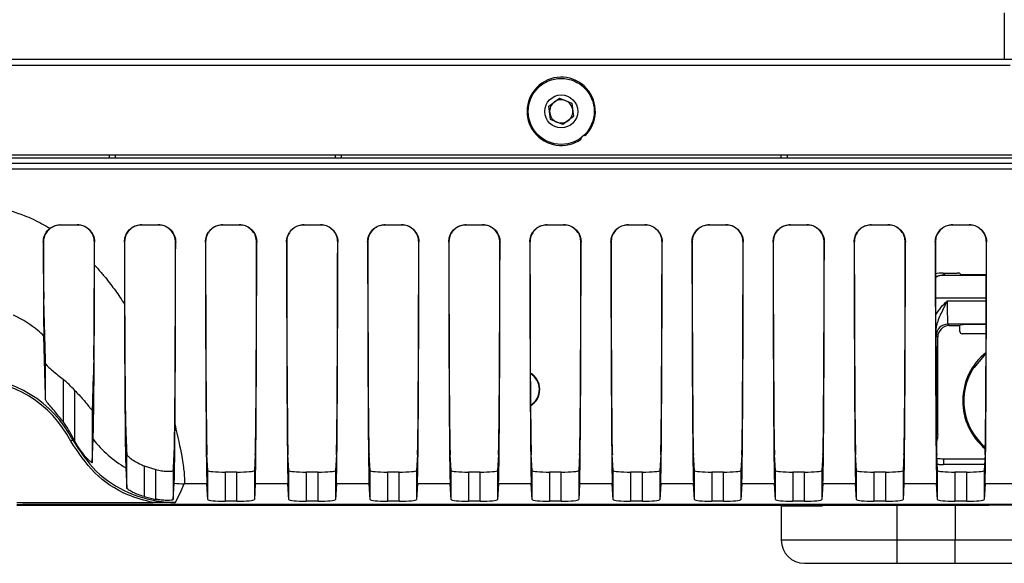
# Model space of a CAD drawing. Header units: millimetres. Extents: x 9 to 583, y 10 to 410.
# Tile 99 of 107: x 446.21 to 463.21, y 246.11 to 255.49. Entities that reach past the tile are written whole.
import ezdxf

# ---------------------------------------------------------------- set-up
doc = ezdxf.new("R2010")
doc.units = ezdxf.units.MM

msp = doc.modelspace()

# ---------------------------------------------------------------- linework, layer by layer
at = {"color": 7, "linetype": 'Continuous', "lineweight": 25}
for p, q in [((463.205, 255.6137), (463.205, 254.8119)), ((401.405, 254.7119), (463.305, 254.7119)), ((401.505, 254.8119), (463.205, 254.8119)), ((455.3423, 254.0018), (455.5265, 254.1411)), ((455.3708, 253.7726), (455.3423, 254.0018)), ((455.5265, 254.1411), (455.7392, 254.0512)), ((455.7392, 254.0512), (455.7677, 253.822)), ((455.7677, 253.822), (455.5835, 253.6827)), ((455.5835, 253.6827), (455.3708, 253.7726)), ((455.9545, 253.5053), (455.9685, 253.4911)), ((455.886, 253.4479), (455.8976, 253.4316)), ((401.235, 253.1619), (463.475, 253.1619)), ((447.755, 253.1119), (447.755, 253.1619)), ((451.755, 253.1619), (451.755, 253.1119)), ((459.355, 253.1119), (459.355, 253.1619)), ((401.2524, 253.1119), (463.4576, 253.1119)), ((463.4271, 253.0119), (401.2829, 253.0119)), ((446.9141, 251.9528), (446.8156, 251.9361)), ((446.9115, 251.9555), (447.1986, 251.9555)), ((446.9115, 251.9555), (446.9141, 251.9528)), ((446.9141, 251.9528), (447.1959, 251.9528)), ((447.1959, 251.9528), (447.1986, 251.9555)), ((448.3115, 251.9555), (448.5986, 251.9555)), ((448.3115, 251.9555), (448.3141, 251.9528)), ((448.3141, 251.9528), (448.5959, 251.9528)), ((448.5959, 251.9528), (448.5986, 251.9555)), ((449.7115, 251.9555), (449.9986, 251.9555)), ((449.7115, 251.9555), (449.7141, 251.9528)), ((449.7141, 251.9528), (449.9959, 251.9528)), ((449.9959, 251.9528), (449.9986, 251.9555)), ((451.1115, 251.9555), (451.3986, 251.9555)), ((451.1115, 251.9555), (451.1141, 251.9528)), ((451.1141, 251.9528), (451.3959, 251.9528)), ((451.3959, 251.9528), (451.3986, 251.9555)), ((452.5115, 251.9555), (452.7986, 251.9555)), ((452.5115, 251.9555), (452.5141, 251.9528)), ((452.5141, 251.9528), (452.7959, 251.9528)), ((452.7959, 251.9528), (452.7986, 251.9555)), ((453.9115, 251.9555), (454.1986, 251.9555)), ((453.9115, 251.9555), (453.9141, 251.9528)), ((453.9141, 251.9528), (454.1959, 251.9528)), ((454.1959, 251.9528), (454.1986, 251.9555)), ((455.3115, 251.9555), (455.5986, 251.9555)), ((455.3115, 251.9555), (455.3141, 251.9528)), ((455.3141, 251.9528), (455.5959, 251.9528)), ((455.5959, 251.9528), (455.5986, 251.9555)), ((456.7115, 251.9555), (456.9986, 251.9555)), ((456.7115, 251.9555), (456.7141, 251.9528)), ((456.7141, 251.9528), (456.9959, 251.9528)), ((456.9959, 251.9528), (456.9986, 251.9555)), ((458.1115, 251.9555), (458.3986, 251.9555)), ((458.1115, 251.9555), (458.1141, 251.9528)), ((458.1141, 251.9528), (458.3959, 251.9528)), ((458.3959, 251.9528), (458.3986, 251.9555)), ((459.5115, 251.9555), (459.7986, 251.9555)), ((459.5115, 251.9555), (459.5141, 251.9528)), ((459.5141, 251.9528), (459.7959, 251.9528)), ((459.7959, 251.9528), (459.7986, 251.9555)), ((460.9115, 251.9555), (461.1986, 251.9555)), ((460.9115, 251.9555), (460.9141, 251.9528)), ((460.9141, 251.9528), (461.1959, 251.9528)), ((461.1959, 251.9528), (461.1986, 251.9555)), ((462.3115, 251.9555), (462.5986, 251.9555)), ((462.3115, 251.9555), (462.3141, 251.9528)), ((462.3141, 251.9528), (462.5959, 251.9528)), ((462.5959, 251.9528), (462.5986, 251.9555)), ((446.6147, 251.6523), (446.6119, 251.6551)), ((447.4982, 251.6551), (447.4955, 251.6524)), ((448.0145, 251.6524), (448.0118, 251.6551)), ((448.8982, 251.6551), (448.8955, 251.6524)), ((449.4145, 251.6524), (449.4118, 251.6551)), ((450.2982, 251.6551), (450.2955, 251.6524)), ((450.8145, 251.6524), (450.8118, 251.6551)), ((451.6982, 251.6551), (451.6955, 251.6524)), ((452.2145, 251.6524), (452.2118, 251.6551)), ((453.0982, 251.6551), (453.0955, 251.6524)), ((453.6145, 251.6524), (453.6118, 251.6551)), ((454.4982, 251.6551), (454.4955, 251.6524)), ((455.0145, 251.6524), (455.0118, 251.6551)), ((455.8982, 251.6551), (455.8955, 251.6524)), ((456.4145, 251.6524), (456.4118, 251.6551)), ((457.2982, 251.6551), (457.2955, 251.6524)), ((457.8145, 251.6524), (457.8118, 251.6551)), ((458.6982, 251.6551), (458.6955, 251.6524)), ((459.2145, 251.6524), (459.2118, 251.6551)), ((460.0982, 251.6551), (460.0955, 251.6524)), ((460.6145, 251.6524), (460.6118, 251.6551)), ((461.4982, 251.6551), (461.4955, 251.6524)), ((462.0145, 251.6524), (462.0118, 251.6551)), ((462.8982, 251.6551), (462.8955, 251.6524)), ((462.1479, 251.1189), (462.1812, 251.0856)), ((462.1479, 251.1189), (462.3916, 251.1189)), ((462.4569, 251.0929), (462.4316, 251.1182)), ((462.1812, 251.0856), (462.8945, 251.0856)), ((462.8945, 251.0877), (462.5622, 251.0877)), ((462.2287, 250.2382), (462.255, 250.2119)), ((462.255, 250.2119), (462.4379, 250.2119)), ((462.4379, 250.2119), (462.4569, 250.2309)), ((462.4379, 250.1119), (462.4379, 250.2119)), ((462.8917, 250.0719), (462.4779, 250.0719)), ((462.5622, 250.2361), (462.8923, 250.2361)), ((462.055, 250.012), (462.0287, 250.0383)), ((462.055, 248.3307), (462.055, 250.012)), ((462.0265, 249.8076), (462.0538, 248.4057)), ((446.6534, 248.9313), (446.6534, 249.5559)), ((446.9534, 249.2859), (446.9534, 248.5546)), ((447.1566, 248.2195), (447.1566, 249.094)), ((447.4566, 248.7615), (447.4566, 247.847)), ((447.1244, 248.2342), (447.089, 248.2159)), ((447.1305, 248.2689), (447.1566, 248.2195)), ((447.4566, 247.847), (447.4729, 248.2491)), ((448.0534, 247.4056), (448.0534, 247.9873)), ((449.4534, 247.7099), (449.4373, 247.9796)), ((450.2727, 247.9796), (450.2566, 247.7099)), ((450.8534, 247.7099), (450.8373, 247.9796)), ((451.6727, 247.9796), (451.6566, 247.7099)), ((452.2534, 247.7099), (452.2373, 247.9796)), ((453.0727, 247.9796), (453.0566, 247.7099)), ((453.6534, 247.7099), (453.6373, 247.9796)), ((454.4727, 247.9796), (454.4566, 247.7099)), ((455.0534, 247.7099), (455.0373, 247.9796)), ((455.8727, 247.9796), (455.8566, 247.7099)), ((456.4534, 247.7099), (456.4373, 247.9796)), ((457.2727, 247.9796), (457.2566, 247.7099)), ((457.8534, 247.7099), (457.8373, 247.9796)), ((458.6727, 247.9796), (458.6566, 247.7099)), ((459.2534, 247.7099), (459.2373, 247.9796)), ((460.0727, 247.9796), (460.0566, 247.7099)), ((460.6534, 247.7099), (460.6373, 247.9796)), ((461.4727, 247.9796), (461.4566, 247.7099)), ((462.0534, 247.7099), (462.0373, 247.9796)), ((462.1534, 247.9119), (462.1534, 247.8119)), ((462.8727, 247.9796), (462.8566, 247.7099)), ((448.037, 247.7568), (448.0534, 247.4056)), ((448.3534, 247.7902), (448.3534, 247.2598)), ((448.3534, 247.7902), (448.5566, 247.7255)), ((448.5566, 247.2126), (448.5566, 247.7255)), ((448.8566, 247.7113), (448.8566, 247.209)), ((449.4534, 247.208), (449.4534, 247.7099)), ((450.2566, 247.7099), (450.2566, 247.208)), ((450.8534, 247.208), (450.8534, 247.7099)), ((451.6566, 247.7099), (451.6566, 247.208)), ((452.2534, 247.208), (452.2534, 247.7099)), ((453.0566, 247.7099), (453.0566, 247.208)), ((453.6534, 247.208), (453.6534, 247.7099)), ((454.4566, 247.7099), (454.4566, 247.208)), ((455.0534, 247.208), (455.0534, 247.7099)), ((455.8566, 247.7099), (455.8566, 247.208)), ((456.4534, 247.208), (456.4534, 247.7099)), ((457.2566, 247.7099), (457.2566, 247.208)), ((457.8534, 247.208), (457.8534, 247.7099)), ((458.6566, 247.7099), (458.6566, 247.208)), ((459.2534, 247.208), (459.2534, 247.7099)), ((460.0566, 247.7099), (460.0566, 247.208)), ((460.6534, 247.208), (460.6534, 247.7099)), ((461.4566, 247.7099), (461.4566, 247.208)), ((462.0534, 247.208), (462.0534, 247.7099)), ((462.1534, 247.8119), (462.1481, 247.8119)), ((462.8627, 247.8119), (462.1534, 247.8119)), ((462.8566, 247.7099), (462.8566, 247.208)), ((449.7534, 247.6838), (449.7534, 247.1819)), ((449.9566, 247.6838), (449.7534, 247.6838)), ((449.9566, 247.1819), (449.9566, 247.6838)), ((451.1534, 247.6838), (451.1534, 247.1819)), ((451.3566, 247.6838), (451.1534, 247.6838)), ((451.3566, 247.1819), (451.3566, 247.6838)), ((452.5534, 247.6838), (452.5534, 247.1819)), ((452.7566, 247.6838), (452.5534, 247.6838)), ((452.7566, 247.1819), (452.7566, 247.6838)), ((453.9534, 247.6838), (453.9534, 247.1819)), ((454.1566, 247.6838), (453.9534, 247.6838)), ((454.1566, 247.1819), (454.1566, 247.6838)), ((455.3534, 247.6838), (455.3534, 247.1819)), ((455.5566, 247.6838), (455.3534, 247.6838)), ((455.5566, 247.1819), (455.5566, 247.6838)), ((456.7534, 247.6838), (456.7534, 247.1819)), ((456.9566, 247.6838), (456.7534, 247.6838)), ((456.9566, 247.1819), (456.9566, 247.6838)), ((458.1534, 247.6838), (458.1534, 247.1819)), ((458.3566, 247.6838), (458.1534, 247.6838)), ((458.3566, 247.1819), (458.3566, 247.6838)), ((459.5534, 247.6838), (459.5534, 247.1819)), ((459.7566, 247.6838), (459.5534, 247.6838)), ((459.7566, 247.1819), (459.7566, 247.6838)), ((460.9534, 247.6838), (460.9534, 247.1819)), ((461.1566, 247.6838), (460.9534, 247.6838)), ((461.1566, 247.1819), (461.1566, 247.6838)), ((462.3534, 247.6838), (462.3534, 247.1819)), ((462.5566, 247.6838), (462.3534, 247.6838)), ((462.5566, 247.1819), (462.5566, 247.6838)), ((448.8566, 247.209), (448.873, 247.4894)), ((449.4371, 247.4815), (449.0454, 247.4815)), ((449.4534, 247.208), (449.4371, 247.4815)), ((450.2729, 247.4815), (450.2566, 247.208)), ((450.8371, 247.4815), (450.2729, 247.4815)), ((450.8534, 247.208), (450.8371, 247.4815)), ((451.6729, 247.4815), (451.6566, 247.208)), ((452.2371, 247.4815), (451.6729, 247.4815)), ((452.2534, 247.208), (452.2371, 247.4815)), ((453.0729, 247.4815), (453.0566, 247.208)), ((453.6371, 247.4815), (453.0729, 247.4815)), ((453.6534, 247.208), (453.6371, 247.4815)), ((454.4729, 247.4815), (454.4566, 247.208)), ((455.0371, 247.4815), (454.4729, 247.4815)), ((455.0534, 247.208), (455.0371, 247.4815)), ((455.8729, 247.4815), (455.8566, 247.208)), ((456.4371, 247.4815), (455.8729, 247.4815)), ((456.4534, 247.208), (456.4371, 247.4815)), ((457.2729, 247.4815), (457.2566, 247.208)), ((457.8371, 247.4815), (457.2729, 247.4815)), ((457.8534, 247.208), (457.8371, 247.4815)), ((458.6729, 247.4815), (458.6566, 247.208)), ((459.2371, 247.4815), (458.6729, 247.4815)), ((459.2534, 247.208), (459.2371, 247.4815)), ((460.0729, 247.4815), (460.0566, 247.208)), ((460.6371, 247.4815), (460.0729, 247.4815)), ((460.6534, 247.208), (460.6371, 247.4815)), ((461.4729, 247.4815), (461.4566, 247.208)), ((462.0371, 247.4815), (461.4729, 247.4815)), ((462.0534, 247.208), (462.0371, 247.4815)), ((462.8729, 247.4815), (462.8566, 247.208)), ((448.3534, 247.2598), (448.5566, 247.2126)), ((449.9566, 247.1819), (449.7534, 247.1819)), ((451.3566, 247.1819), (451.1534, 247.1819)), ((452.7566, 247.1819), (452.5534, 247.1819)), ((454.1566, 247.1819), (453.9534, 247.1819)), ((455.5566, 247.1819), (455.3534, 247.1819)), ((456.9566, 247.1819), (456.7534, 247.1819)), ((458.3566, 247.1819), (458.1534, 247.1819)), ((459.7566, 247.1819), (459.5534, 247.1819)), ((461.1566, 247.1819), (460.9534, 247.1819)), ((462.5566, 247.1819), (462.3534, 247.1819)), ((446.155, 247.1557), (448.5088, 247.1557)), ((446.155, 247.1207), (446.255, 247.1207)), ((446.155, 247.1119), (462.9414, 247.1119)), ((463.355, 247.1207), (446.255, 247.1207)), ((459.355, 247.0986), (459.355, 247.1119)), ((459.355, 247.0986), (460.0669, 247.0986)), ((459.355, 247.0986), (459.355, 246.5081)), ((461.355, 246.5081), (461.355, 247.1119)), ((462.355, 247.1119), (462.355, 246.5081)), ((463.355, 247.1119), (462.9414, 247.1119)), ((461.355, 246.5081), (459.355, 246.5081)), ((462.355, 246.5081), (461.355, 246.5081)), ((461.355, 246.1081), (461.355, 246.5081)), ((463.3531, 246.5081), (462.355, 246.5081)), ((462.355, 246.1081), (462.355, 246.5081)), ((459.755, 246.1081), (461.355, 246.1081)), ((461.355, 246.1081), (462.355, 246.1081)), ((462.355, 246.1081), (463.7523, 246.1081))]:
    msp.add_line(p, q, dxfattribs=at)
at = {"color": 8, "linetype": 'Continuous', "lineweight": 25}
for p, q in [((447.855, 253.1619), (447.855, 253.1119)), ((451.655, 253.1119), (451.655, 253.1619)), ((459.455, 253.1619), (459.455, 253.1119)), ((463.4032, 252.9119), (401.3068, 252.9119)), ((462.8936, 250.6857), (462.0164, 250.6857)), ((462.2184, 250.6382), (462.8935, 250.6382)), ((462.018, 250.1676), (462.0262, 250.1664)), ((462.8923, 250.2382), (462.2287, 250.2382)), ((462.1534, 247.9119), (462.8687, 247.9119)), ((463.355, 247.4815), (462.8729, 247.4815))]:
    msp.add_line(p, q, dxfattribs=at)
at = {"color": 8, "linetype": 'Continuous', "lineweight": 25, "flags": 128}
for points in [[(462.0182, 250.1157), (462.0214, 250.1171), (462.0236, 250.1194)], [(462.0195, 249.781), (462.0243, 249.7931), (462.0265, 249.8076)]]:
    msp.add_lwpolyline(points, dxfattribs=at)
at = {"color": 7, "linetype": 'Continuous', "lineweight": 25, "flags": 128}
msp.add_lwpolyline([(462.8903, 249.7247), (462.8546, 249.6942), (462.676, 249.4862)], dxfattribs=at)
at = {"color": 7, "linetype": 'Continuous', "lineweight": 25}
for radius in [0.57, 0.285]:
    msp.add_circle((455.555, 253.9119), radius, dxfattribs=at)
for centre, radius, start, end in [((463.205, 257.8119), 3, 270, 0), ((455.555, 253.9119), 0.59, 314.49724, 305.49724), ((455.555, 253.9119), 0.2, 127.09559, 187.09559), ((455.555, 253.9119), 0.2, 67.09559, 127.09559), ((455.555, 253.9119), 0.2, 7.09559, 67.09559), ((455.555, 253.9119), 0.2, 187.09559, 247.09559), ((455.555, 253.9119), 0.2, 307.09559, 7.09559), ((455.555, 253.9119), 0.2, 247.09559, 307.09559), ((462.2287, 250.0382), 0.2, 90.02044, 179.97956), ((463.555, 248.9119), 1.068, 128.48449, 230.54148), ((454.855, 249.1119), 0.33, 300.98633, 59.73867), ((463.555, 248.9119), 1.05, 146.84238, 229.76399), ((454.855, 249.1119), 0.322, 301.83023, 58.8943), ((449.0507, 249.488), 2.0061, 218.13935, 239.6482), ((449.0518, 249.4872), 2.0058, 264.88576, 269.8177), ((445.355, 249.0246), 4, 332.19755, 337.30825), ((459.755, 246.5081), 0.4, 180, 270)]:
    msp.add_arc(centre, radius, start, end, dxfattribs=at)
at = {"color": 8, "linetype": 'Continuous', "lineweight": 25}
msp.add_arc((461.9875, 248.4091), 0.0664, 309.12487, 357.09464, dxfattribs=at)
at = {"color": 7, "linetype": 'Continuous', "lineweight": 25}
for centre, major_axis, ratio, start_param, end_param in [((447.4704, 252.9119), (0, 4.9512), 0.005236, 4.4042576, 4.4551829), ((447.4704, 252.9119), (0, 5.4512), 0.005236, 4.4037412, 4.4797446), ((448.0396, 252.9119), (0, 5.4512), 0.005236, 1.8034407, 2.011786), ((448.0396, 252.9119), (0, 4.9512), 0.005236, 1.8280024, 2.0125369), ((448.8704, 252.9119), (0, 4.9512), 0.005236, 3.7703842, 4.4551829), ((448.8704, 252.9119), (0, 5.4512), 0.005236, 3.7685226, 4.4797446), ((449.4396, 252.9119), (0, 5.4512), 0.005236, 1.8034407, 3.0543262), ((449.4396, 252.9119), (0, 4.9512), 0.005236, 1.8280024, 3.0543262), ((450.2704, 252.9119), (0, 4.9512), 0.005236, 3.2288591, 4.4551829), ((450.2704, 252.9119), (0, 5.4512), 0.005236, 3.2288591, 4.4797446), ((450.8396, 252.9119), (0, 5.4512), 0.005236, 1.8034407, 3.0543262), ((450.8396, 252.9119), (0, 4.9512), 0.005236, 1.8280024, 3.0543262), ((451.6704, 252.9119), (0, 4.9512), 0.005236, 3.2288591, 4.4551829), ((451.6704, 252.9119), (0, 5.4512), 0.005236, 3.2288591, 4.4797446), ((452.2396, 252.9119), (0, 5.4512), 0.005236, 1.8034407, 3.0543262), ((452.2396, 252.9119), (0, 4.9512), 0.005236, 1.8280024, 3.0543262), ((453.0704, 252.9119), (0, 4.9512), 0.005236, 3.2288591, 4.4551829), ((453.0704, 252.9119), (0, 5.4512), 0.005236, 3.2288591, 4.4797446), ((453.6396, 252.9119), (0, 5.4512), 0.005236, 1.8034407, 3.0543262), ((453.6396, 252.9119), (0, 4.9512), 0.005236, 1.8280024, 3.0543262), ((454.4704, 252.9119), (0, 4.9512), 0.005236, 3.2288591, 4.4551829), ((454.4704, 252.9119), (0, 5.4512), 0.005236, 3.2288591, 4.4797446), ((455.0396, 252.9119), (0, 5.4512), 0.005236, 1.8034407, 3.0543262), ((455.0396, 252.9119), (0, 4.9512), 0.005236, 1.8280024, 3.0543262), ((455.8704, 252.9119), (0, 4.9512), 0.005236, 3.2288591, 4.4551829), ((455.8704, 252.9119), (0, 5.4512), 0.005236, 3.2288591, 4.4797446), ((456.4396, 252.9119), (0, 5.4512), 0.005236, 1.8034407, 3.0543262), ((456.4396, 252.9119), (0, 4.9512), 0.005236, 1.8280024, 3.0543262), ((457.2704, 252.9119), (0, 4.9512), 0.005236, 3.2288591, 4.4551829), ((457.2704, 252.9119), (0, 5.4512), 0.005236, 3.2288591, 4.4797446), ((457.8396, 252.9119), (0, 5.4512), 0.005236, 1.8034407, 3.0543262), ((457.8396, 252.9119), (0, 4.9512), 0.005236, 1.8280024, 3.0543262), ((458.6704, 252.9119), (0, 4.9512), 0.005236, 3.2288591, 4.4551829), ((458.6704, 252.9119), (0, 5.4512), 0.005236, 3.2288591, 4.4797446), ((459.2396, 252.9119), (0, 5.4512), 0.005236, 1.8034407, 3.0543262), ((459.2396, 252.9119), (0, 4.9512), 0.005236, 1.8280024, 3.0543262), ((460.0704, 252.9119), (0, 4.9512), 0.005236, 3.2288591, 4.4551829), ((460.0704, 252.9119), (0, 5.4512), 0.005236, 3.2288591, 4.4797446), ((460.6396, 252.9119), (0, 5.4512), 0.005236, 1.8034407, 3.0543262), ((460.6396, 252.9119), (0, 4.9512), 0.005236, 1.8280024, 3.0543262), ((461.4704, 252.9119), (0, 4.9512), 0.005236, 3.2288591, 4.4551829), ((461.4704, 252.9119), (0, 5.4512), 0.005236, 3.2288591, 4.4797446), ((462.0396, 252.9119), (0, 5.4512), 0.005236, 1.8034407, 3.0543262), ((462.0396, 252.9119), (0, 4.9512), 0.005236, 1.8280024, 3.0543262), ((462.8704, 252.9119), (0, 4.9512), 0.005236, 3.2288591, 4.4551829), ((462.8704, 252.9119), (0, 5.4512), 0.005236, 3.2288591, 4.4797446), ((462.1481, 250.5188), (-0.4244, 0.4244), 0.9996955, 5.4979394, 5.7205838), ((462.3916, 251.1182), (0.04, 0), 0.0174551, 0.0174533, 1.5707963), ((445.355, 291.1123), (-2.4989, 84.2274), 0.0008938, 4.1963871, 4.2114811), ((462.2289, 250.6382), (0, 0.4), 0.0261826, 1.5707963, 3.1241394), ((462.0289, 250.6382), (0, 0.6), 0.0174551, 2.6150443, 3.1241394), ((462.0323, 250.1802), (0, 0.5), 0.0174551, 1.6925989, 2.411693), ((462.255, 250.0119), (-0.1415, 0.1415), 0.9996955, 5.4979394, 7.0684312), ((462.4779, 250.1119), (0.0283, 0.0283), 0.9996955, 2.3563468, 3.9268385), ((445.355, 291.1123), (-1.9991, 67.3819), 0.0008938, 4.0359497, 4.0567401), ((445.355, 176.6151), (2.4989, 84.2274), 0.0008938, 0.5219864, 0.5422426), ((445.355, 247.2881), (0, 2.0296), 0.985402, 5.19732, 6.2831853), ((445.355, 247.2881), (0, -1.9902), 0.9848078, 2.0557273, 3.1415927), ((445.355, 247.334), (0, -2.5386), 0.9848078, 2.3368869, 2.4479097), ((445.355, 247.334), (0, -2.0309), 0.9848078, 2.0491808, 2.2156019), ((462.048, 248.0331), (0, 0.5), 0.0174551, 5.3500498, 5.5532856), ((445.355, 251.0169), (0, 5.9696), 0.33503, 4.227458, 4.2340045), ((449.7534, 247.7101), (0.3, 0), 0.0874887, 3.1468286, 4.712389), ((449.9566, 247.7101), (0.3, 0), 0.0874887, 4.712389, 6.2779493), ((451.1534, 247.7101), (0.3, 0), 0.0874887, 3.1468286, 4.712389), ((451.3566, 247.7101), (0.3, 0), 0.0874887, 4.712389, 6.2779493), ((452.5534, 247.7101), (0.3, 0), 0.0874887, 3.1468286, 4.712389), ((452.7566, 247.7101), (0.3, 0), 0.0874887, 4.712389, 6.2779493), ((453.9534, 247.7101), (0.3, 0), 0.0874887, 3.1468286, 4.712389), ((454.1566, 247.7101), (0.3, 0), 0.0874887, 4.712389, 6.2779493), ((455.3534, 247.7101), (0.3, 0), 0.0874887, 3.1468286, 4.712389), ((455.5566, 247.7101), (0.3, 0), 0.0874887, 4.712389, 6.2779493), ((456.7534, 247.7101), (0.3, 0), 0.0874887, 3.1468286, 4.712389), ((456.9566, 247.7101), (0.3, 0), 0.0874887, 4.712389, 6.2779493), ((458.1534, 247.7101), (0.3, 0), 0.0874887, 3.1468286, 4.712389), ((458.3566, 247.7101), (0.3, 0), 0.0874887, 4.712389, 6.2779493), ((459.5534, 247.7101), (0.3, 0), 0.0874887, 3.1468286, 4.712389), ((459.7566, 247.7101), (0.3, 0), 0.0874887, 4.712389, 6.2779493), ((460.9534, 247.7101), (0.3, 0), 0.0874887, 3.1468286, 4.712389), ((461.1566, 247.7101), (0.3, 0), 0.0874887, 4.712389, 6.2779493), ((462.1534, 248.4119), (0.6001, 0), 0.9998985, 4.5338206, 4.712389), ((462.1481, 248.4119), (0.6001, 0), 0.9998477, 4.5427842, 4.712389), ((462.3534, 247.7101), (0.3, 0), 0.0874887, 3.1468286, 4.712389), ((462.5566, 247.7101), (0.3, 0), 0.0874887, 4.712389, 6.2779493), ((449.7534, 247.2082), (0.3, 0), 0.0874887, 3.1468286, 4.712389), ((449.9566, 247.2082), (0.3, 0), 0.0874887, 4.712389, 6.2779493), ((451.1534, 247.2082), (0.3, 0), 0.0874887, 3.1468286, 4.712389), ((451.3566, 247.2082), (0.3, 0), 0.0874887, 4.712389, 6.2779493), ((452.5534, 247.2082), (0.3, 0), 0.0874887, 3.1468286, 4.712389), ((452.7566, 247.2082), (0.3, 0), 0.0874887, 4.712389, 6.2779493), ((453.9534, 247.2082), (0.3, 0), 0.0874887, 3.1468286, 4.712389), ((454.1566, 247.2082), (0.3, 0), 0.0874887, 4.712389, 6.2779493), ((455.3534, 247.2082), (0.3, 0), 0.0874887, 3.1468286, 4.712389), ((455.5566, 247.2082), (0.3, 0), 0.0874887, 4.712389, 6.2779493), ((456.7534, 247.2082), (0.3, 0), 0.0874887, 3.1468286, 4.712389), ((456.9566, 247.2082), (0.3, 0), 0.0874887, 4.712389, 6.2779493), ((458.1534, 247.2082), (0.3, 0), 0.0874887, 3.1468286, 4.712389), ((458.3566, 247.2082), (0.3, 0), 0.0874887, 4.712389, 6.2779493), ((459.5534, 247.2082), (0.3, 0), 0.0874887, 3.1468286, 4.712389), ((459.7566, 247.2082), (0.3, 0), 0.0874887, 4.712389, 6.2779493), ((460.9534, 247.2082), (0.3, 0), 0.0874887, 3.1468286, 4.712389), ((461.1566, 247.2082), (0.3, 0), 0.0874887, 4.712389, 6.2779493), ((462.3534, 247.2082), (0.3, 0), 0.0874887, 3.1468286, 4.712389), ((462.5566, 247.2082), (0.3, 0), 0.0874887, 4.712389, 6.2779493)]:
    msp.add_ellipse(centre, major_axis=major_axis, ratio=ratio, start_param=start_param, end_param=end_param, dxfattribs=at)
at = {"color": 8, "linetype": 'Continuous', "lineweight": 25}
msp.add_ellipse((462.1534, 248.4119), major_axis=(0.5001, 0), ratio=0.9998477, start_param=4.4849311, end_param=4.712389, dxfattribs=at)
at = {"color": 7, "linetype": 'Continuous', "lineweight": 25}
for points, knots in [([(445.355, 252.2932), (445.5104, 252.2847), (445.827, 252.2671), (446.2408, 252.1401), (446.5386, 252.0037), (446.6819, 251.9197), (446.728, 251.8927)], [0, 0, 0, 0, 0.3213088, 0.6546005, 0.888977, 1, 1, 1, 1]), ([(446.728, 251.8927), (446.7562, 251.911), (446.8121, 251.947), (446.8786, 251.9527), (446.9115, 251.9555)], [0, 0, 0, 0, 0.5057844, 1, 1, 1, 1]), ([(447.4955, 251.6524), (447.4922, 251.6867), (447.4855, 251.7554), (447.4318, 251.8471), (447.3531, 251.9148), (447.2694, 251.9484), (447.2158, 251.9516), (447.1959, 251.9528)], [0, 0, 0, 0, 0.22232172, 0.44483241, 0.66245959, 0.87448171, 1, 1, 1, 1]), ([(447.1986, 251.9555), (447.2318, 251.9522), (447.2983, 251.9458), (447.3871, 251.8955), (447.4547, 251.8214), (447.4925, 251.7367), (447.4965, 251.6794), (447.4982, 251.6551)], [0, 0, 0, 0, 0.2092963, 0.4185565, 0.6289139, 0.8425264, 1, 1, 1, 1]), ([(448.0118, 251.6551), (448.0151, 251.6893), (448.0218, 251.7578), (448.0751, 251.8491), (448.1533, 251.9169), (448.2372, 251.9509), (448.2911, 251.9542), (448.3115, 251.9555)], [0, 0, 0, 0, 0.2208997, 0.4419532, 0.659056, 0.8715641, 1, 1, 1, 1]), ([(448.3141, 251.9528), (448.281, 251.9496), (448.2147, 251.9432), (448.1262, 251.8932), (448.0586, 251.8195), (448.0204, 251.7348), (448.0163, 251.6772), (448.0145, 251.6524)], [0, 0, 0, 0, 0.2081457, 0.4162474, 0.6256807, 0.8390503, 1, 1, 1, 1]), ([(448.8955, 251.6524), (448.8922, 251.6867), (448.8855, 251.7554), (448.8318, 251.8471), (448.7531, 251.9148), (448.6694, 251.9484), (448.6158, 251.9516), (448.5959, 251.9528)], [0, 0, 0, 0, 0.2223217, 0.4448324, 0.6624596, 0.8744817, 1, 1, 1, 1]), ([(448.5986, 251.9555), (448.6318, 251.9522), (448.6983, 251.9458), (448.7871, 251.8955), (448.8547, 251.8214), (448.8925, 251.7367), (448.8965, 251.6794), (448.8982, 251.6551)], [0, 0, 0, 0, 0.2092963, 0.4185565, 0.6289139, 0.8425264, 1, 1, 1, 1]), ([(449.4118, 251.6551), (449.4151, 251.6893), (449.4218, 251.7578), (449.4751, 251.8491), (449.5533, 251.9169), (449.6372, 251.9509), (449.6911, 251.9542), (449.7115, 251.9555)], [0, 0, 0, 0, 0.2208997, 0.4419532, 0.659056, 0.8715641, 1, 1, 1, 1]), ([(449.7141, 251.9528), (449.681, 251.9496), (449.6147, 251.9432), (449.5262, 251.8932), (449.4586, 251.8195), (449.4204, 251.7348), (449.4163, 251.6772), (449.4145, 251.6524)], [0, 0, 0, 0, 0.2081457, 0.4162474, 0.6256807, 0.8390503, 1, 1, 1, 1]), ([(450.2955, 251.6524), (450.2922, 251.6867), (450.2855, 251.7554), (450.2318, 251.8471), (450.1531, 251.9148), (450.0694, 251.9484), (450.0158, 251.9516), (449.9959, 251.9528)], [0, 0, 0, 0, 0.2223217, 0.4448324, 0.6624596, 0.8744817, 1, 1, 1, 1]), ([(449.9986, 251.9555), (450.0318, 251.9522), (450.0983, 251.9458), (450.1871, 251.8955), (450.2547, 251.8214), (450.2925, 251.7367), (450.2965, 251.6794), (450.2982, 251.6551)], [0, 0, 0, 0, 0.2092963, 0.4185565, 0.6289139, 0.8425264, 1, 1, 1, 1]), ([(450.8118, 251.6551), (450.8151, 251.6893), (450.8218, 251.7578), (450.8751, 251.8491), (450.9533, 251.9169), (451.0372, 251.9509), (451.0911, 251.9542), (451.1115, 251.9555)], [0, 0, 0, 0, 0.2208997, 0.4419532, 0.659056, 0.8715641, 1, 1, 1, 1]), ([(451.1141, 251.9528), (451.081, 251.9496), (451.0147, 251.9432), (450.9262, 251.8932), (450.8586, 251.8195), (450.8204, 251.7348), (450.8163, 251.6772), (450.8145, 251.6524)], [0, 0, 0, 0, 0.2081457, 0.4162474, 0.6256807, 0.8390503, 1, 1, 1, 1]), ([(451.6955, 251.6524), (451.6922, 251.6867), (451.6855, 251.7554), (451.6318, 251.8471), (451.5531, 251.9148), (451.4694, 251.9484), (451.4158, 251.9516), (451.3959, 251.9528)], [0, 0, 0, 0, 0.2223217, 0.4448324, 0.6624596, 0.8744817, 1, 1, 1, 1]), ([(451.3986, 251.9555), (451.4318, 251.9522), (451.4983, 251.9458), (451.5871, 251.8955), (451.6547, 251.8214), (451.6925, 251.7367), (451.6965, 251.6794), (451.6982, 251.6551)], [0, 0, 0, 0, 0.2092963, 0.4185565, 0.6289139, 0.8425264, 1, 1, 1, 1]), ([(452.2118, 251.6551), (452.2151, 251.6893), (452.2218, 251.7578), (452.2751, 251.8491), (452.3533, 251.9169), (452.4372, 251.9509), (452.4911, 251.9542), (452.5115, 251.9555)], [0, 0, 0, 0, 0.2208997, 0.4419532, 0.659056, 0.8715641, 1, 1, 1, 1]), ([(452.5141, 251.9528), (452.481, 251.9496), (452.4147, 251.9432), (452.3262, 251.8932), (452.2586, 251.8195), (452.2204, 251.7348), (452.2163, 251.6772), (452.2145, 251.6524)], [0, 0, 0, 0, 0.2081457, 0.4162474, 0.6256807, 0.8390503, 1, 1, 1, 1]), ([(453.0955, 251.6524), (453.0922, 251.6867), (453.0855, 251.7554), (453.0318, 251.8471), (452.9531, 251.9148), (452.8694, 251.9484), (452.8158, 251.9516), (452.7959, 251.9528)], [0, 0, 0, 0, 0.2223217, 0.4448324, 0.6624596, 0.8744817, 1, 1, 1, 1]), ([(452.7986, 251.9555), (452.8318, 251.9522), (452.8983, 251.9458), (452.9871, 251.8955), (453.0547, 251.8214), (453.0925, 251.7367), (453.0965, 251.6794), (453.0982, 251.6551)], [0, 0, 0, 0, 0.2092963, 0.4185565, 0.6289139, 0.8425264, 1, 1, 1, 1]), ([(453.6118, 251.6551), (453.6151, 251.6893), (453.6218, 251.7578), (453.6751, 251.8491), (453.7533, 251.9169), (453.8372, 251.9509), (453.8911, 251.9542), (453.9115, 251.9555)], [0, 0, 0, 0, 0.2208997, 0.4419532, 0.659056, 0.8715641, 1, 1, 1, 1]), ([(453.9141, 251.9528), (453.881, 251.9496), (453.8147, 251.9432), (453.7262, 251.8932), (453.6586, 251.8195), (453.6204, 251.7348), (453.6163, 251.6772), (453.6145, 251.6524)], [0, 0, 0, 0, 0.2081457, 0.4162474, 0.6256807, 0.8390503, 1, 1, 1, 1]), ([(454.4955, 251.6524), (454.4922, 251.6867), (454.4855, 251.7554), (454.4318, 251.8471), (454.3531, 251.9148), (454.2694, 251.9484), (454.2158, 251.9516), (454.1959, 251.9528)], [0, 0, 0, 0, 0.2223217, 0.4448324, 0.6624596, 0.8744817, 1, 1, 1, 1]), ([(454.1986, 251.9555), (454.2318, 251.9522), (454.2983, 251.9458), (454.3871, 251.8955), (454.4547, 251.8214), (454.4925, 251.7367), (454.4965, 251.6794), (454.4982, 251.6551)], [0, 0, 0, 0, 0.2092963, 0.4185565, 0.6289139, 0.8425264, 1, 1, 1, 1]), ([(455.0118, 251.6551), (455.0151, 251.6893), (455.0218, 251.7578), (455.0751, 251.8491), (455.1533, 251.9169), (455.2372, 251.9509), (455.2911, 251.9542), (455.3115, 251.9555)], [0, 0, 0, 0, 0.2208997, 0.4419532, 0.659056, 0.8715641, 1, 1, 1, 1]), ([(455.3141, 251.9528), (455.281, 251.9496), (455.2147, 251.9432), (455.1262, 251.8932), (455.0586, 251.8195), (455.0204, 251.7348), (455.0163, 251.6772), (455.0145, 251.6524)], [0, 0, 0, 0, 0.2081457, 0.4162474, 0.6256807, 0.8390503, 1, 1, 1, 1]), ([(455.8955, 251.6524), (455.8922, 251.6867), (455.8855, 251.7554), (455.8318, 251.8471), (455.7531, 251.9148), (455.6694, 251.9484), (455.6158, 251.9516), (455.5959, 251.9528)], [0, 0, 0, 0, 0.2223217, 0.4448324, 0.6624596, 0.8744817, 1, 1, 1, 1]), ([(455.5986, 251.9555), (455.6318, 251.9522), (455.6983, 251.9458), (455.7871, 251.8955), (455.8547, 251.8214), (455.8925, 251.7367), (455.8965, 251.6794), (455.8982, 251.6551)], [0, 0, 0, 0, 0.20929625, 0.41855649, 0.62891387, 0.84252636, 1, 1, 1, 1]), ([(456.4118, 251.6551), (456.4151, 251.6893), (456.4218, 251.7578), (456.4751, 251.8491), (456.5533, 251.9169), (456.6372, 251.9509), (456.6911, 251.9542), (456.7115, 251.9555)], [0, 0, 0, 0, 0.2208997, 0.4419532, 0.659056, 0.8715641, 1, 1, 1, 1]), ([(456.7141, 251.9528), (456.681, 251.9496), (456.6147, 251.9432), (456.5262, 251.8932), (456.4586, 251.8195), (456.4204, 251.7348), (456.4163, 251.6772), (456.4145, 251.6524)], [0, 0, 0, 0, 0.2081457, 0.4162474, 0.6256807, 0.8390503, 1, 1, 1, 1]), ([(457.2955, 251.6524), (457.2922, 251.6867), (457.2855, 251.7554), (457.2318, 251.8471), (457.1531, 251.9148), (457.0694, 251.9484), (457.0158, 251.9516), (456.9959, 251.9528)], [0, 0, 0, 0, 0.2223217, 0.4448324, 0.6624596, 0.8744817, 1, 1, 1, 1]), ([(456.9986, 251.9555), (457.0318, 251.9522), (457.0983, 251.9458), (457.1871, 251.8955), (457.2547, 251.8214), (457.2925, 251.7367), (457.2965, 251.6794), (457.2982, 251.6551)], [0, 0, 0, 0, 0.2092963, 0.4185565, 0.6289139, 0.8425264, 1, 1, 1, 1]), ([(457.8118, 251.6551), (457.8151, 251.6893), (457.8218, 251.7578), (457.8751, 251.8491), (457.9533, 251.9169), (458.0372, 251.9509), (458.0911, 251.9542), (458.1115, 251.9555)], [0, 0, 0, 0, 0.2208997, 0.4419532, 0.659056, 0.8715641, 1, 1, 1, 1]), ([(458.1141, 251.9528), (458.081, 251.9496), (458.0147, 251.9432), (457.9262, 251.8932), (457.8586, 251.8195), (457.8204, 251.7348), (457.8163, 251.6772), (457.8145, 251.6524)], [0, 0, 0, 0, 0.2081457, 0.4162474, 0.6256807, 0.8390503, 1, 1, 1, 1]), ([(458.6955, 251.6524), (458.6922, 251.6867), (458.6855, 251.7554), (458.6318, 251.8471), (458.5531, 251.9148), (458.4694, 251.9484), (458.4158, 251.9516), (458.3959, 251.9528)], [0, 0, 0, 0, 0.2223217, 0.4448324, 0.6624596, 0.8744817, 1, 1, 1, 1]), ([(458.3986, 251.9555), (458.4318, 251.9522), (458.4983, 251.9458), (458.5871, 251.8955), (458.6547, 251.8214), (458.6925, 251.7367), (458.6965, 251.6794), (458.6982, 251.6551)], [0, 0, 0, 0, 0.2092963, 0.4185565, 0.6289139, 0.8425264, 1, 1, 1, 1]), ([(459.2118, 251.6551), (459.2151, 251.6893), (459.2218, 251.7578), (459.2751, 251.8491), (459.3533, 251.9169), (459.4372, 251.9509), (459.4911, 251.9542), (459.5115, 251.9555)], [0, 0, 0, 0, 0.2208997, 0.4419532, 0.659056, 0.8715641, 1, 1, 1, 1]), ([(459.5141, 251.9528), (459.481, 251.9496), (459.4147, 251.9432), (459.3262, 251.8932), (459.2586, 251.8195), (459.2204, 251.7348), (459.2163, 251.6772), (459.2145, 251.6524)], [0, 0, 0, 0, 0.2081457, 0.4162474, 0.6256807, 0.8390503, 1, 1, 1, 1]), ([(460.0955, 251.6524), (460.0922, 251.6867), (460.0855, 251.7554), (460.0318, 251.8471), (459.9531, 251.9148), (459.8694, 251.9484), (459.8158, 251.9516), (459.7959, 251.9528)], [0, 0, 0, 0, 0.22232172, 0.44483241, 0.66245959, 0.87448171, 1, 1, 1, 1]), ([(459.7986, 251.9555), (459.8318, 251.9522), (459.8983, 251.9458), (459.9871, 251.8955), (460.0547, 251.8214), (460.0925, 251.7367), (460.0965, 251.6794), (460.0982, 251.6551)], [0, 0, 0, 0, 0.2092963, 0.4185565, 0.6289139, 0.8425264, 1, 1, 1, 1]), ([(460.6118, 251.6551), (460.6151, 251.6893), (460.6218, 251.7578), (460.6751, 251.8491), (460.7533, 251.9169), (460.8372, 251.9509), (460.8911, 251.9542), (460.9115, 251.9555)], [0, 0, 0, 0, 0.2208997, 0.4419532, 0.659056, 0.8715641, 1, 1, 1, 1]), ([(460.9141, 251.9528), (460.881, 251.9496), (460.8147, 251.9432), (460.7262, 251.8932), (460.6586, 251.8195), (460.6204, 251.7348), (460.6163, 251.6772), (460.6145, 251.6524)], [0, 0, 0, 0, 0.2081457, 0.4162474, 0.6256807, 0.8390503, 1, 1, 1, 1]), ([(461.4955, 251.6524), (461.4922, 251.6867), (461.4855, 251.7554), (461.4318, 251.8471), (461.3531, 251.9148), (461.2694, 251.9484), (461.2158, 251.9516), (461.1959, 251.9528)], [0, 0, 0, 0, 0.2223217, 0.4448324, 0.6624596, 0.8744817, 1, 1, 1, 1]), ([(461.1986, 251.9555), (461.2318, 251.9522), (461.2983, 251.9458), (461.3871, 251.8955), (461.4547, 251.8214), (461.4925, 251.7367), (461.4965, 251.6794), (461.4982, 251.6551)], [0, 0, 0, 0, 0.2092963, 0.4185565, 0.6289139, 0.8425264, 1, 1, 1, 1]), ([(462.0118, 251.6551), (462.0151, 251.6893), (462.0218, 251.7578), (462.0751, 251.8491), (462.1533, 251.9169), (462.2372, 251.9509), (462.2911, 251.9542), (462.3115, 251.9555)], [0, 0, 0, 0, 0.2208997, 0.4419532, 0.659056, 0.8715641, 1, 1, 1, 1]), ([(462.3141, 251.9528), (462.281, 251.9496), (462.2147, 251.9432), (462.1262, 251.8932), (462.0586, 251.8195), (462.0204, 251.7348), (462.0163, 251.6772), (462.0145, 251.6524)], [0, 0, 0, 0, 0.2081457, 0.4162474, 0.6256807, 0.8390503, 1, 1, 1, 1]), ([(462.8955, 251.6524), (462.8922, 251.6867), (462.8855, 251.7554), (462.8318, 251.8471), (462.7531, 251.9148), (462.6694, 251.9484), (462.6158, 251.9516), (462.5959, 251.9528)], [0, 0, 0, 0, 0.2223217, 0.4448324, 0.6624596, 0.8744817, 1, 1, 1, 1]), ([(462.5986, 251.9555), (462.6318, 251.9522), (462.6983, 251.9458), (462.7871, 251.8955), (462.8547, 251.8214), (462.8925, 251.7367), (462.8965, 251.6794), (462.8982, 251.6551)], [0, 0, 0, 0, 0.2092963, 0.4185565, 0.6289139, 0.8425264, 1, 1, 1, 1]), ([(446.6119, 251.6551), (446.6152, 251.6892), (446.6219, 251.7575), (446.6687, 251.84), (446.7116, 251.8781), (446.728, 251.8927)], [0, 0, 0, 0, 0.381548, 0.7637562, 1, 1, 1, 1]), ([(446.8156, 251.9361), (446.7858, 251.9224), (446.7262, 251.8951), (446.6609, 251.8215), (446.6212, 251.7379), (446.6168, 251.6798), (446.6147, 251.6523)], [0, 0, 0, 0, 0.2540688, 0.50797276, 0.76717695, 1, 1, 1, 1]), ([(446.6119, 251.6551), (446.6122, 251.5089), (446.613, 251.12), (446.6149, 250.6827), (446.6171, 250.3593), (446.6191, 250.1474), (446.6207, 250.0733), (446.6215, 250.0327)], [0, 0, 0, 0, 0.1828632, 0.4863294, 0.6462369, 0.8061159, 1, 1, 1, 1]), ([(446.6147, 251.6523), (446.6148, 251.5915), (446.6154, 251.3569), (446.617, 251.004), (446.6192, 250.75), (446.6206, 250.6857), (446.6211, 250.6664)], [0, 0, 0, 0, 0.1247569, 0.4819897, 0.8447086, 1, 1, 1, 1]), ([(447.4836, 249.6271), (447.4844, 249.6635), (447.4862, 249.7375), (447.4886, 249.9506), (447.4909, 250.2359), (447.4928, 250.5821), (447.4943, 250.9763), (447.4949, 251.2638), (447.4952, 251.4103)], [0, 0, 0, 0, 0.1695869, 0.3440546, 0.5143441, 0.6902761, 0.8422113, 1, 1, 1, 1]), ([(447.4729, 248.2491), (447.4753, 248.328), (447.4789, 248.4476), (447.4835, 248.7597), (447.4869, 249.0489), (447.49, 249.3989), (447.4928, 249.8158), (447.4952, 250.3179), (447.4968, 250.8112), (447.4974, 251.1403), (447.4976, 251.256)], [0, 0, 0, 0, 0.23514302, 0.35639781, 0.47760518, 0.59190187, 0.70605808, 0.82180629, 0.93731646, 1, 1, 1, 1]), ([(447.4976, 251.256), (447.5197, 251.2319), (447.5841, 251.1614), (447.7068, 251.0161), (447.8601, 250.8169), (447.9624, 250.6625), (448.0138, 250.5852)], [0, 0, 0, 0, 0.113582, 0.3313496, 0.6647564, 1, 1, 1, 1]), ([(462.5622, 251.0877), (462.5619, 251.0877), (462.5321, 251.0887), (462.4785, 251.0904), (462.463, 251.0922), (462.4569, 251.0929)], [0, 0, 0, 0, 0.00561817, 0.60564262, 1, 1, 1, 1]), ([(448.0161, 250.7952), (448.0166, 250.6456), (448.0174, 250.346), (448.0194, 249.8955), (448.0221, 249.4577), (448.0261, 248.9937), (448.0311, 248.5825), (448.0352, 248.4424), (448.0373, 248.3711)], [0, 0, 0, 0, 0.1041992, 0.2085484, 0.3612795, 0.5143021, 0.7530916, 1, 1, 1, 1]), ([(448.0138, 250.5852), (448.0143, 250.3933), (448.0154, 250.0093), (448.0179, 249.4411), (448.0213, 248.8941), (448.0254, 248.4047), (448.03, 248.0354), (448.0339, 247.8354), (448.0363, 247.7753), (448.037, 247.7568)], [0, 0, 0, 0, 0.1192988, 0.2387735, 0.4073061, 0.5760497, 0.7495691, 0.9230814, 1, 1, 1, 1]), ([(462.2184, 250.6382), (462.2181, 250.6376), (462.2166, 250.6347), (462.2118, 250.6251), (462.1982, 250.5978), (462.1768, 250.5548), (462.1414, 250.4831), (462.0985, 250.3945), (462.0602, 250.3042), (462.036, 250.2278), (462.0295, 250.1869), (462.0262, 250.1664)], [0, 0, 0, 0, 0.0034765, 0.0190005, 0.061887, 0.1789325, 0.2963536, 0.5257157, 0.7562684, 0.8775104, 1, 1, 1, 1]), ([(446.6215, 250.0327), (446.5885, 250.0641), (446.4482, 250.1972), (446.2563, 250.3217), (446.096, 250.3934), (446.0899, 250.3961)], [0, 0, 0, 0, 0.2288539, 0.9703504, 1, 1, 1, 1]), ([(462.0262, 250.1664), (462.0254, 250.1585), (462.0238, 250.1427), (462.0237, 250.1272), (462.0236, 250.1194)], [0, 0, 0, 0, 0.4983236, 1, 1, 1, 1]), ([(462.4569, 250.2309), (462.463, 250.2317), (462.4785, 250.2335), (462.5321, 250.2351), (462.5619, 250.2361), (462.5622, 250.2361)], [0, 0, 0, 0, 0.3943574, 0.9943818, 1, 1, 1, 1]), ([(446.6534, 249.5559), (446.6567, 249.5483), (446.6632, 249.533), (446.7085, 249.4897), (446.7763, 249.4321), (446.8621, 249.3622), (446.924, 249.3105), (446.9534, 249.2859)], [0, 0, 0, 0, 0.1799496, 0.3591677, 0.5577024, 0.7897173, 1, 1, 1, 1]), ([(447.1566, 249.094), (447.2055, 249.041), (447.2873, 248.9522), (447.3745, 248.847), (447.4226, 248.7889), (447.447, 248.7623), (447.4557, 248.7571), (447.4564, 248.7605), (447.4566, 248.7615)], [0, 0, 0, 0, 0.3622829, 0.6065096, 0.7576909, 0.869506, 0.962997, 1, 1, 1, 1]), ([(446.9534, 248.5546), (446.9029, 248.6191), (446.8235, 248.7205), (446.7251, 248.8312), (446.674, 248.8924), (446.6552, 248.9212), (446.6538, 248.9292), (446.6534, 248.9313)], [0, 0, 0, 0, 0.3973349, 0.6241444, 0.8063318, 0.9508707, 1, 1, 1, 1]), ([(448.8727, 247.9901), (448.874, 248.0234), (448.8767, 248.0907), (448.8802, 248.3138), (448.8832, 248.5858), (448.8849, 248.7999), (448.8857, 248.9077)], [0, 0, 0, 0, 0.2817159, 0.5697977, 0.7833911, 1, 1, 1, 1]), ([(448.0373, 248.3711), (448.0425, 248.2472), (448.0479, 248.1185), (448.0532, 247.992), (448.0534, 247.9873)], [0, 0, 0, 0, 0.9624518, 1, 1, 1, 1]), ([(448.873, 247.4894), (448.8746, 247.5325), (448.8778, 247.62), (448.8827, 247.9492), (448.8856, 248.3087), (448.8872, 248.4974)], [0, 0, 0, 0, 0.3157862, 0.6407737, 1, 1, 1, 1]), ([(448.8872, 248.4974), (448.9309, 248.3036), (449.007, 247.9671), (449.0468, 247.6606), (449.0539, 247.5266), (449.047, 247.4902), (449.0454, 247.4815)], [0, 0, 0, 0, 0.36596904, 0.63580673, 0.91207844, 1, 1, 1, 1]), ([(448.5088, 247.1557), (448.3603, 247.1951), (447.9915, 247.293), (447.465, 247.6398), (447.2143, 248.0239), (447.089, 248.2159)], [0, 0, 0, 0, 0.2519124, 0.6259724, 1, 1, 1, 1]), ([(447.1244, 248.2342), (447.2472, 248.0453), (447.4929, 247.6674), (448.0722, 247.296), (448.538, 247.1767), (448.8135, 247.1598), (448.8667, 247.1592), (448.8933, 247.1589)], [0, 0, 0, 0, 0.3089639, 0.6179441, 0.9263897, 0.9632826, 1, 1, 1, 1]), ([(447.4566, 247.847), (447.4548, 247.8457), (447.4511, 247.843), (447.4246, 247.8631), (447.381, 247.904), (447.3068, 247.9871), (447.2252, 248.0993), (447.1756, 248.1863), (447.1566, 248.2195)], [0, 0, 0, 0, 0.1131814, 0.2262198, 0.3409864, 0.5260426, 0.818947, 1, 1, 1, 1]), ([(462.055, 248.3307), (462.0522, 248.2877), (462.0494, 248.2439), (462.032, 248.2045), (462.0317, 248.2038)], [0, 0, 0, 0, 0.98117662, 1, 1, 1, 1]), ([(448.0534, 247.9873), (448.0565, 247.9813), (448.0627, 247.9695), (448.1061, 247.9303), (448.1737, 247.8811), (448.2601, 247.8302), (448.3257, 247.802), (448.3534, 247.7902)], [0, 0, 0, 0, 0.1858728, 0.3707728, 0.580327, 0.8229059, 1, 1, 1, 1]), ([(448.8566, 247.7113), (448.8613, 247.7918), (448.8667, 247.8842), (448.872, 247.978), (448.8727, 247.9901)], [0, 0, 0, 0, 0.8711096, 1, 1, 1, 1]), ([(448.5566, 247.7255), (448.5889, 247.7187), (448.6535, 247.705), (448.7419, 247.6977), (448.8099, 247.6984), (448.8497, 247.7041), (448.8545, 247.7091), (448.8566, 247.7113)], [0, 0, 0, 0, 0.209552, 0.4192814, 0.6260211, 0.8353964, 1, 1, 1, 1]), ([(448.3534, 247.2598), (448.3181, 247.271), (448.2475, 247.2933), (448.1556, 247.3346), (448.0869, 247.3733), (448.0566, 247.397), (448.0541, 247.4037), (448.0534, 247.4056)], [0, 0, 0, 0, 0.22560947, 0.45084594, 0.68482066, 0.9130742, 1, 1, 1, 1]), ([(448.8566, 247.209), (448.8531, 247.2061), (448.8461, 247.2003), (448.794, 247.1944), (448.7179, 247.1939), (448.6338, 247.2002), (448.5789, 247.209), (448.5566, 247.2126)], [0, 0, 0, 0, 0.2153969, 0.4308436, 0.6448312, 0.8556098, 1, 1, 1, 1]), ([(448.8933, 247.1589), (448.8919, 247.1588), (448.7908, 247.1576), (448.6629, 247.156), (448.5354, 247.1557), (448.5088, 247.1557)], [0, 0, 0, 0, 0.0103616, 0.7928918, 1, 1, 1, 1])]:
    msp.add_open_spline(points, degree=3, knots=knots, dxfattribs=at)
at = {"color": 8, "linetype": 'Continuous', "lineweight": 25}
for points, knots in [([(462.0157, 251.0595), (462.0358, 251.0652), (462.0786, 251.0771), (462.1312, 251.0836), (462.1657, 251.0853), (462.1778, 251.0856), (462.1806, 251.0856), (462.1812, 251.0856)], [0, 0, 0, 0, 0.3687516, 0.7834595, 0.9485426, 0.9890031, 1, 1, 1, 1]), ([(462.1812, 251.0856), (462.1808, 251.0856), (462.1784, 251.0856), (462.1721, 251.0854), (462.1555, 251.0845), (462.1254, 251.0811), (462.0838, 251.0716), (462.0455, 251.0586), (462.0231, 251.0472), (462.0158, 251.0434)], [0, 0, 0, 0, 0.0082692, 0.0419965, 0.1128736, 0.3049988, 0.5827818, 0.8628682, 1, 1, 1, 1]), ([(462.0173, 250.3903), (462.048, 250.439), (462.1049, 250.5293), (462.1831, 250.6029), (462.218, 250.6378), (462.2184, 250.6382)], [0, 0, 0, 0, 0.5374521, 0.9951618, 1, 1, 1, 1])]:
    msp.add_open_spline(points, degree=3, knots=knots, dxfattribs=at)

doc.saveas('drawing.dxf')
